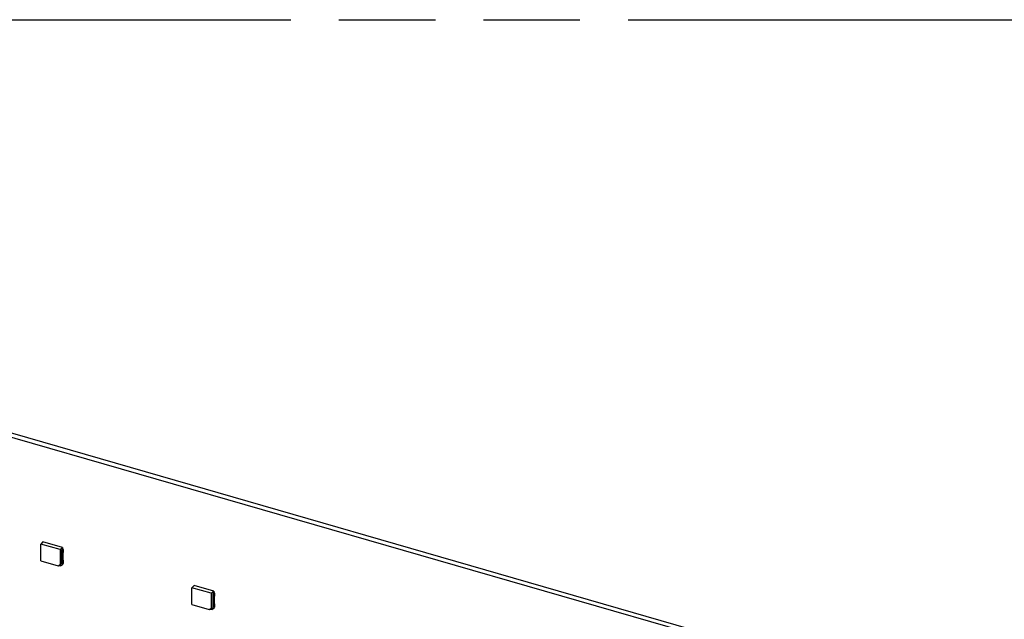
# Model space of a CAD drawing. Header units: millimetres. Extents: x 0 to 210, y 0 to 297.
# Tile 26 of 28: x 100 to 120, y 246 to 258. Entities that reach past the tile are written whole.
import ezdxf

# ---------------------------------------------------------------- set-up
doc = ezdxf.new("R2010")
doc.units = ezdxf.units.MM
doc.header["$LTSCALE"] = 19.36
doc.linetypes.add('PHANTOM', pattern=[0.8, 0.45, -0.05, 0.1, -0.05, 0.1, -0.05])
doc.layers.get('0').update_dxf_attribs({"linetype": 'CONTINUOUS'})
doc.layers.add('DEFAULT_3', color=7, linetype='PHANTOM')

msp = doc.modelspace()

# ---------------------------------------------------------------- linework, layer by layer
at = {"color": 7, "linetype": 'CONTINUOUS'}
for p, q in [((81.40384, 254.57775), (113.57046, 245.29204)), ((81.47526, 254.63959), (113.64187, 245.35389)), ((100.32757, 247.19656), (100.28534, 247.15091)), ((100.28534, 246.81293), (100.28534, 247.15091)), ((100.67281, 247.03906), (100.28534, 247.15091)), ((100.72346, 247.08228), (100.32757, 247.19656)), ((100.67281, 247.03906), (100.72346, 247.08228)), ((100.67281, 247.03906), (100.67281, 246.74104)), ((100.72346, 247.04392), (100.70398, 247.02892)), ((100.70398, 247.02892), (100.70398, 246.75921)), ((100.70398, 247.02892), (100.72416, 247.02309)), ((100.71797, 246.95692), (100.71797, 246.82313)), ((100.74202, 247.03857), (100.72346, 247.04392)), ((100.72347, 247.08228), (100.72347, 247.04393)), ((100.72416, 247.02309), (100.74202, 247.03857)), ((100.72416, 247.02309), (100.72416, 246.97153)), ((100.74202, 246.98697), (100.72416, 246.97153)), ((100.73583, 246.83861), (100.73583, 246.97239)), ((100.74202, 246.98697), (100.74202, 247.03857)), ((100.28534, 246.81293), (100.63285, 246.71262)), ((100.72416, 246.75339), (100.70398, 246.75921)), ((100.72416, 246.80495), (100.74202, 246.82046)), ((100.72416, 246.80495), (100.72416, 246.75339)), ((100.72416, 246.75339), (100.74202, 246.76886)), ((100.74202, 246.76886), (100.74202, 246.82046)), ((100.63285, 246.71262), (100.67281, 246.74104)), ((100.63285, 246.71262), (100.65201, 246.72228)), ((100.68839, 246.74816), (100.65201, 246.72228)), ((100.65201, 246.72228), (100.68839, 246.71178)), ((100.67281, 246.74104), (100.68839, 246.74816)), ((100.68839, 246.71178), (100.68839, 246.74816)), ((100.72346, 246.73586), (100.68839, 246.71178)), ((100.72347, 246.75339), (100.72347, 246.73587)), ((103.36427, 246.31994), (103.32205, 246.27429)), ((103.32205, 245.93631), (103.32205, 246.27429)), ((103.70951, 246.16244), (103.32205, 246.27429)), ((103.76017, 246.20566), (103.36427, 246.31994)), ((103.70951, 246.16244), (103.76017, 246.20566)), ((103.70951, 246.16244), (103.70951, 245.86442)), ((103.76017, 246.1673), (103.74068, 246.1523)), ((103.76017, 246.20566), (103.76017, 246.16731)), ((103.77872, 246.16194), (103.76017, 246.1673)), ((103.76086, 246.14647), (103.77872, 246.16194)), ((103.77872, 246.11035), (103.77872, 246.16194)), ((103.74068, 246.1523), (103.74068, 245.88259)), ((103.74068, 246.1523), (103.76086, 246.14647)), ((103.75467, 246.0803), (103.75467, 245.94651)), ((103.76086, 246.14647), (103.76086, 246.09491)), ((103.77872, 246.11035), (103.76086, 246.09491)), ((103.77254, 245.96199), (103.77254, 246.09577)), ((103.32205, 245.93631), (103.66955, 245.83599)), ((103.66955, 245.83599), (103.70951, 245.86442)), ((103.66955, 245.83599), (103.68871, 245.84566)), ((103.7251, 245.87154), (103.68871, 245.84566)), ((103.68871, 245.84566), (103.7251, 245.83516)), ((103.70951, 245.86442), (103.7251, 245.87154)), ((103.7251, 245.83516), (103.7251, 245.87154)), ((103.76017, 245.85924), (103.7251, 245.83516)), ((103.76086, 245.87677), (103.74068, 245.88259)), ((103.76017, 245.87677), (103.76017, 245.85925)), ((103.76086, 245.92832), (103.77872, 245.94383)), ((103.76086, 245.92832), (103.76086, 245.87677)), ((103.76086, 245.87677), (103.77872, 245.89224)), ((103.77872, 245.89224), (103.77872, 245.94383))]:
    msp.add_line(p, q, dxfattribs=at)
at = {"color": 9, "linetype": 'CONTINUOUS'}
for p, q in [((100.71797, 246.95692), (100.73583, 246.97239)), ((100.73583, 246.83861), (100.71797, 246.82313)), ((103.75467, 246.0803), (103.77254, 246.09577)), ((103.77254, 245.96199), (103.75467, 245.94651))]:
    msp.add_line(p, q, dxfattribs=at)
at = {"color": 7, "linetype": 'CONTINUOUS'}
for points in [[(100.71797, 246.95692), (100.71797, 246.9622), (100.72011, 246.96811), (100.72416, 246.97152)], [(100.73584, 246.97239), (100.73584, 246.97767), (100.73799, 246.98357), (100.74203, 246.98697)], [(100.72416, 246.80496), (100.72047, 246.81019), (100.71797, 246.81674), (100.71797, 246.82313)], [(100.74203, 246.82046), (100.73835, 246.82569), (100.73584, 246.83222), (100.73584, 246.83861)], [(103.75467, 246.0803), (103.75467, 246.08558), (103.75681, 246.09149), (103.76086, 246.0949)], [(103.77254, 246.09577), (103.77254, 246.10105), (103.7747, 246.10695), (103.77873, 246.11035)], [(103.76086, 245.92834), (103.75717, 245.93357), (103.75467, 245.94012), (103.75467, 245.94651)], [(103.77873, 245.94384), (103.77505, 245.94907), (103.77254, 245.9556), (103.77254, 245.96199)]]:
    msp.add_open_spline(points, degree=3, dxfattribs=at)
at = {"layer": 'DEFAULT_3', "color": 7, "linetype": 'PHANTOM'}
msp.add_line((50.12864, 257.68), (150.12864, 257.68), dxfattribs=at)

doc.saveas('drawing.dxf')
